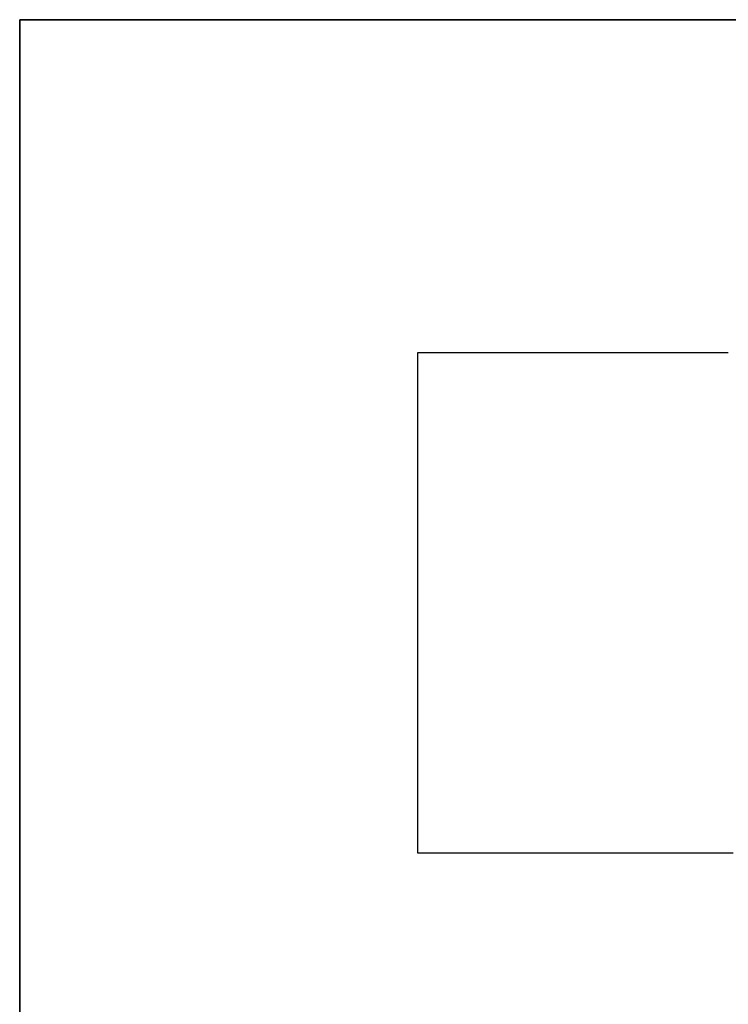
# Model space of a CAD drawing. Extents: x -4.2 to 4.1, y -6.8 to 5.8.
# Tile 109 of 214: x -1.2669 to -1.2219, y -4.0621 to -3.9996. Entities that reach past the tile are written whole.
import ezdxf

# ---------------------------------------------------------------- set-up
doc = ezdxf.new("R2010")
doc.units = 0
doc.layers.get('0').update_dxf_attribs({"linetype": 'CONTINUOUS'})

# ---------------------------------------------------------------- blocks, each defined once
blk = doc.blocks.new('*U1')
for p, q in [((-1.266871, -4.124623, 4.435), (-1.266871, -3.999623, 4.435)), ((-1.266871, -3.999623, 4.435), (-1.213708, -3.999623, 4.435)), ((-1.266871, -3.999623, 4.4349), (-1.266871, -4.124623, 4.4349)), ((-1.213708, -3.999623, 4.4349), (-1.266871, -3.999623, 4.4349)), ((-1.241623, -4.020774, 4.4349), (-1.241623, -4.0525, 4.4349)), ((-1.221901, -4.020774, 4.4349), (-1.241623, -4.020774, 4.4349)), ((-1.241623, -4.020774, 4.435), (-1.241623, -4.0525, 4.435)), ((-1.221901, -4.020774, 4.435), (-1.241623, -4.020774, 4.435)), ((-1.221901, -4.020774, 4.435), (-1.221901, -4.020774, 4.4349)), ((-1.241623, -4.0525, 4.4349), (-1.222949, -4.0525, 4.4349)), ((-1.241623, -4.0525, 4.435), (-1.222949, -4.0525, 4.435)), ((-1.222949, -4.0525, 4.435), (-1.222949, -4.0525, 4.4349))]:
    blk.add_line(p, q)
at = {"extrusion": (0, -1, 0)}
for p, q in [((-1.266871, -3.999623, 4.435), (-1.213708, -3.999623, 4.435)), ((-1.266871, -3.999623, 4.435), (-1.266871, -3.999623, 4.4349)), ((-1.213708, -3.999623, 4.4349), (-1.266871, -3.999623, 4.4349)), ((-1.241623, -4.0525, 4.435), (-1.222949, -4.0525, 4.435)), ((-1.241623, -4.0525, 4.435), (-1.241623, -4.0525, 4.4349)), ((-1.241623, -4.0525, 4.4349), (-1.222949, -4.0525, 4.4349)), ((-1.222949, -4.0525, 4.435), (-1.222949, -4.0525, 4.4349))]:
    blk.add_line(p, q, dxfattribs=at)
at = {"extrusion": (1, 0, 0)}
for p, q in [((-1.266871, -4.124623, 4.435), (-1.266871, -3.999623, 4.435)), ((-1.266871, -3.999623, 4.435), (-1.266871, -3.999623, 4.4349)), ((-1.266871, -3.999623, 4.4349), (-1.266871, -4.124623, 4.4349))]:
    blk.add_line(p, q, dxfattribs=at)
at = {"extrusion": (0, 1, 0)}
for p, q in [((-1.221901, -4.020774, 4.435), (-1.241623, -4.020774, 4.435)), ((-1.241623, -4.020774, 4.435), (-1.241623, -4.020774, 4.4349)), ((-1.221901, -4.020774, 4.4349), (-1.241623, -4.020774, 4.4349)), ((-1.221901, -4.020774, 4.435), (-1.221901, -4.020774, 4.4349))]:
    blk.add_line(p, q, dxfattribs=at)
at = {"extrusion": (-1, 0, 0)}
for p, q in [((-1.241623, -4.020774, 4.435), (-1.241623, -4.0525, 4.435)), ((-1.241623, -4.020774, 4.435), (-1.241623, -4.020774, 4.4349)), ((-1.241623, -4.020774, 4.4349), (-1.241623, -4.0525, 4.4349)), ((-1.241623, -4.0525, 4.435), (-1.241623, -4.0525, 4.4349))]:
    blk.add_line(p, q, dxfattribs=at)
for points in [[(-1.22295, -4.0525, 4.435), (-1.22252, -4.0525, 4.435), (-1.2221, -4.0525, 4.435), (-1.22168, -4.0525, 4.435)], [(-1.22295, -4.0525, 4.4349), (-1.22227, -4.0525, 4.4349), (-1.2216, -4.0525, 4.4349)], [(-1.22295, -4.0525, 4.4349), (-1.22227, -4.0525, 4.4349), (-1.2216, -4.0525, 4.4349)], [(-1.22295, -4.0525, 4.435), (-1.22252, -4.0525, 4.435), (-1.2221, -4.0525, 4.435), (-1.22168, -4.0525, 4.435)]]:
    blk.add_polyline3d(points)

msp = doc.modelspace()

# ---------------------------------------------------------------- block references
msp.add_blockref('*U1', (0, 0))

doc.saveas('drawing.dxf')
